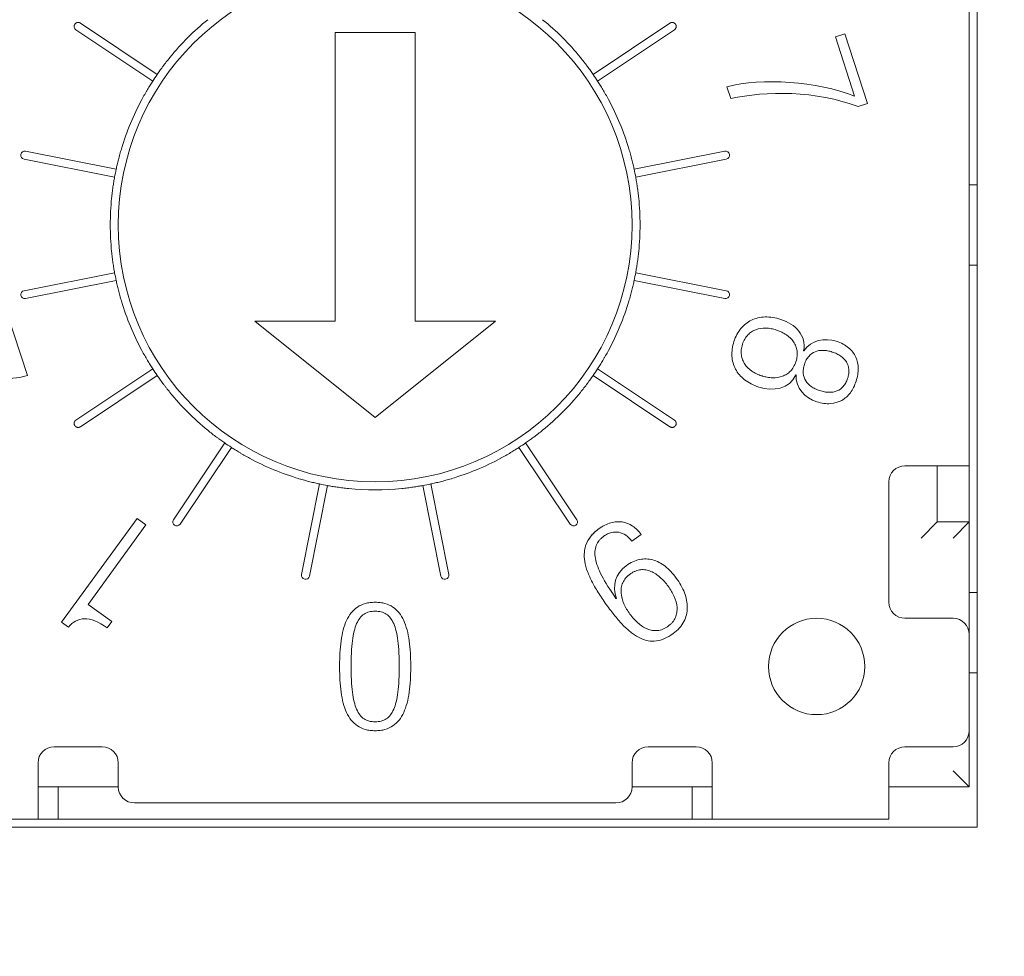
# Model space of a CAD drawing. Header units: millimetres. Extents: x 2293 to 4250, y -591 to 894.
# Tile 81 of 117: x 3928.7 to 3934.83, y 426.54 to 432.37. Entities that reach past the tile are written whole.
import ezdxf

# ---------------------------------------------------------------- set-up
doc = ezdxf.new("R2010")
doc.units = ezdxf.units.MM
doc.header["$PDSIZE"] = -1
doc.layers.add('1', color=7, linetype='Continuous', lineweight=13)
doc.dimstyles.new('ISO-25', dxfattribs={"dimtxt": 2.5, "dimasz": 2.5, "dimexe": 1.25, "dimexo": 0.625, "dimtad": 1, "dimtxsty": 'Standard', "dimcen": 2.5, "dimadec": 0, "dimazin": 0, "dimtfac": 1, "dimtmove": 0, "dimatfit": 3, "dimfxl": 1, "dimarcsym": 0})

# ---------------------------------------------------------------- blocks, each defined once
blk = doc.blocks.new('*D121')
at = {"color": 0, "lineweight": -2}
for p, q in [((4013.7592, 446.2424), (3886.1591, 446.2424)), ((3888.1591, 442.1624), (3888.1591, 432.0164)), ((3888.1591, 415.3224), (3888.1591, 425.4684)), ((3905.9592, 411.2424), (3886.1591, 411.2424))]:
    blk.add_line(p, q, dxfattribs=at)
at = {"color": 0}
for points in [[(3888.8391, 442.1624), (3887.4791, 442.1624), (3888.1591, 446.2424)], [(3887.4791, 415.3224), (3888.8391, 415.3224), (3888.1591, 411.2424)]]:
    blk.add_solid(points, dxfattribs=at)
at = {"layer": 'Defpoints', "color": 0}
for p in [(3888.1591, 446.2424), (4013.7592, 446.2424), (3905.9592, 411.2424)]:
    blk.add_point(p, dxfattribs=at)
at = {"color": 0, "insert": (3888.1591, 428.7424), "char_height": 3.5, "attachment_point": 5}
blk.add_mtext('(35)', dxfattribs=at)
blk = doc.blocks.new('*D123')
at = {"color": 0, "lineweight": -2}
for p, q in [((4013.7592, 446.2424), (4013.7592, 367.1909)), ((3905.9592, 411.2424), (3905.9592, 367.1909)), ((3910.0392, 369.1909), (4009.6792, 369.1909))]:
    blk.add_line(p, q, dxfattribs=at)
at = {"color": 0}
for points in [[(3910.0392, 369.8709), (3910.0392, 368.5109), (3905.9592, 369.1909)], [(4009.6792, 368.5109), (4009.6792, 369.8709), (4013.7592, 369.1909)]]:
    blk.add_solid(points, dxfattribs=at)
at = {"layer": 'Defpoints', "color": 0}
for p in [(4013.7592, 446.2424), (3905.9592, 411.2424), (4013.7592, 369.1909)]:
    blk.add_point(p, dxfattribs=at)
at = {"color": 0, "insert": (3959.8592, 372.7566), "char_height": 3.5, "attachment_point": 5}
blk.add_mtext('(107,8)', dxfattribs=at)

msp = doc.modelspace()

# ---------------------------------------------------------------- linework, layer by layer
at = {"layer": '1', "color": 7, "linetype": 'Continuous', "lineweight": 18}
for p, q in [((3934.6592, 434.8424), (3934.6592, 427.3424)), ((3934.6092, 432.5924), (3934.6092, 429.5924)), ((3929.0731, 432.3493), (3929.5513, 432.0297)), ((3932.267, 432.0297), (3932.7453, 432.3493)), ((3929.5235, 431.9882), (3929.0451, 432.3078)), ((3930.6592, 432.2917), (3930.6592, 430.493)), ((3931.1592, 432.2917), (3930.6592, 432.2917)), ((3931.1592, 430.493), (3931.1592, 432.2917)), ((3932.7731, 432.3078), (3932.2948, 431.9882)), ((3933.8343, 432.2833), (3933.7755, 432.2642)), ((3933.7755, 432.2642), (3933.8956, 431.8947)), ((3933.9757, 431.8482), (3933.8343, 432.2833)), ((3933.1005, 431.9528), (3933.1245, 431.8789)), ((3933.9169, 431.8291), (3933.9757, 431.8482)), ((3928.7318, 431.551), (3929.2959, 431.4388)), ((3932.5224, 431.4388), (3933.0865, 431.551)), ((3929.2862, 431.3897), (3928.722, 431.5019)), ((3933.0963, 431.5019), (3932.5321, 431.3897)), ((3934.6592, 431.3424), (3934.6092, 431.3424)), ((3934.6092, 430.8424), (3934.6592, 430.8424)), ((3928.722, 430.6828), (3929.2862, 430.795)), ((3932.5321, 430.795), (3933.0963, 430.6828)), ((3929.2959, 430.746), (3928.7318, 430.6338)), ((3933.0865, 430.6338), (3932.5224, 430.746)), ((3928.7428, 430.155), (3928.6153, 430.5475)), ((3930.1592, 430.493), (3930.9092, 429.893)), ((3930.6592, 430.493), (3930.1592, 430.493)), ((3930.9092, 429.893), (3931.6592, 430.493)), ((3931.6592, 430.493), (3931.1592, 430.493)), ((3933.5799, 430.3082), (3933.5778, 430.3088)), ((3929.0452, 429.877), (3929.5235, 430.1966)), ((3932.2948, 430.1966), (3932.7731, 429.877)), ((3929.5513, 430.155), (3929.073, 429.8354)), ((3932.7453, 429.8354), (3932.267, 430.155)), ((3933.5289, 430.1582), (3933.5309, 430.1575)), ((3929.6522, 429.2562), (3929.9718, 429.7345)), ((3931.8465, 429.7345), (3932.1661, 429.2562)), ((3930.0134, 429.7067), (3929.6938, 429.2285)), ((3932.1245, 429.2285), (3931.805, 429.7067)), ((3934.3092, 429.5924), (3934.2092, 429.5924)), ((3934.3092, 429.5924), (3934.6092, 429.5924)), ((3934.4092, 429.5924), (3934.4092, 429.2424)), ((3934.6092, 429.2424), (3934.6092, 429.5924)), ((3934.1092, 429.4924), (3934.1092, 428.7424)), ((3930.4506, 428.915), (3930.5628, 429.4791)), ((3930.6118, 429.4694), (3930.4996, 428.9052)), ((3931.3187, 428.9052), (3931.2065, 429.4694)), ((3931.2555, 429.4791), (3931.3678, 428.915)), ((3929.4264, 429.2649), (3928.9562, 428.6176)), ((3929.4817, 429.2247), (3929.4264, 429.2649)), ((3929.1219, 428.7294), (3929.4817, 429.2247)), ((3934.4092, 429.2424), (3934.3092, 429.1424)), ((3934.4092, 429.2424), (3934.6092, 429.2424)), ((3934.6092, 429.2424), (3934.5092, 429.1424)), ((3934.6092, 429.2424), (3934.6092, 428.5424)), ((3932.5086, 429.1231), (3932.5664, 429.1651)), ((3932.4121, 428.7655), (3932.4091, 428.766)), ((3934.6592, 428.8024), (3934.6092, 428.8024)), ((3929.2694, 428.6222), (3929.1219, 428.7294)), ((3934.2092, 428.6424), (3934.5092, 428.6424)), ((3928.9562, 428.6176), (3928.9984, 428.587)), ((3929.2406, 428.5826), (3929.2694, 428.6222)), ((3934.6092, 428.5424), (3934.6092, 427.9424)), ((3934.6092, 428.3024), (3934.6592, 428.3024)), ((3934.6092, 427.9424), (3934.6092, 427.5924)), ((3929.2092, 427.8424), (3928.9092, 427.8424)), ((3932.9092, 427.8424), (3932.6092, 427.8424)), ((3934.5092, 427.8424), (3934.2092, 427.8424)), ((3928.8092, 427.7424), (3928.8092, 427.6924)), ((3929.3092, 427.7424), (3929.3092, 427.5924)), ((3932.5092, 427.5924), (3932.5092, 427.7424)), ((3933.0092, 427.6924), (3933.0092, 427.7424)), ((3934.1092, 427.7424), (3934.1092, 427.6924)), ((3928.8092, 427.3924), (3928.8092, 427.6924)), ((3933.0092, 427.6924), (3933.0092, 427.3924)), ((3934.1092, 427.3924), (3934.1092, 427.6924)), ((3934.6092, 427.5924), (3934.5092, 427.6924)), ((3929.3093, 427.5924), (3928.8092, 427.5924)), ((3928.9342, 427.5924), (3928.9342, 427.3924)), ((3933.0091, 427.5924), (3932.5091, 427.5924)), ((3932.8842, 427.3924), (3932.8842, 427.5924)), ((3934.6092, 427.5924), (3934.1091, 427.5924)), ((3929.4092, 427.4924), (3932.4092, 427.4924)), ((3934.6592, 427.3424), (3927.1592, 427.3424)), ((3928.8092, 427.3924), (3927.7092, 427.3924)), ((3928.8092, 427.3924), (3928.9182, 427.3924)), ((3928.9182, 427.3924), (3930.9092, 427.3924)), ((3928.9342, 427.3924), (3932.8842, 427.3924)), ((3930.9092, 427.3924), (3932.9001, 427.3924)), ((3933.0092, 427.3924), (3932.9001, 427.3924)), ((3934.1092, 427.3924), (3933.0092, 427.3924))]:
    msp.add_line(p, q, dxfattribs=at)
at = {"layer": '1', "color": 92, "linetype": 'Continuous', "lineweight": 13}
for p, q in [((3934.6092, 429.5924), (3934.6092, 432.5924)), ((3929.3093, 427.5924), (3928.8092, 427.5924)), ((3933.0091, 427.5924), (3932.5091, 427.5924)), ((3934.6092, 427.5924), (3934.1091, 427.5924)), ((3928.8092, 427.3924), (3927.7092, 427.3924)), ((3934.1092, 427.3924), (3933.0092, 427.3924))]:
    msp.add_line(p, q, dxfattribs=at)
at = {"layer": '1', "color": 7, "linetype": 'Continuous', "lineweight": 18}
for centre, radius, start, end in [((3930.9092, 431.0924), 1.6, 0, 180), ((3930.9092, 431.0924), 1.65, 129.22007, 140.77993), ((3930.9092, 431.0924), 1.65, 39.22007, 50.77993), ((3930.9092, 431.0924), 1.65, 145.38185, 147.11815), ((3930.9092, 431.0924), 1.65, 32.88185, 34.61815), ((3930.9092, 431.0924), 1.65, 151.72007, 163.27993), ((3930.9092, 431.0924), 1.65, 16.72007, 28.27993), ((3928.7269, 431.5264), 0.025, 78.75009, 258.74991), ((3933.0914, 431.5264), 0.025, 281.25009, 101.24991), ((3930.9092, 431.0924), 1.65, 167.88185, 169.61815), ((3930.9092, 431.0924), 1.65, 10.38185, 12.11815), ((3930.9092, 431.0924), 1.65, 174.22007, 180), ((3930.9092, 431.0924), 1.65, 0, 5.77993), ((3930.9092, 431.0924), 1.65, 180, 185.77993), ((3930.9092, 431.0924), 1.6, 180, 0), ((3930.9092, 431.0924), 1.65, 354.22007, 0), ((3930.9092, 431.0924), 1.65, 190.38185, 192.11815), ((3930.9092, 431.0924), 1.65, 347.88185, 349.61815), ((3928.7269, 430.6583), 0.025, 101.25027, 281.24973), ((3933.0914, 430.6583), 0.025, 258.75027, 78.74973), ((3930.9092, 431.0924), 1.65, 196.72007, 208.27993), ((3930.9092, 431.0924), 1.65, 331.72007, 343.27993), ((3930.9092, 431.0924), 1.65, 212.88185, 214.61815), ((3930.9092, 431.0924), 1.65, 325.38185, 327.11815), ((3930.9092, 431.0924), 1.65, 219.22007, 230.77993), ((3930.9092, 431.0924), 1.65, 309.22007, 320.77993), ((3930.9092, 431.0924), 1.65, 235.38185, 237.11815), ((3930.9092, 431.0924), 1.65, 302.88185, 304.61815), ((3930.9092, 431.0924), 1.65, 241.72007, 253.27993), ((3930.9092, 431.0924), 1.65, 286.72007, 298.27993), ((3934.2092, 429.4924), 0.1, 90, 180), ((3930.9092, 431.0924), 1.65, 257.88185, 259.61815), ((3930.9092, 431.0924), 1.65, 264.22007, 275.77993), ((3930.9092, 431.0924), 1.65, 280.38185, 282.11815), ((3929.673, 429.2424), 0.025, 146.25027, 326.24973), ((3932.1453, 429.2424), 0.025, 213.75027, 33.74973), ((3930.4751, 428.9101), 0.025, 168.75027, 348.74973), ((3931.3432, 428.9101), 0.025, 191.25027, 11.24973), ((3934.2092, 428.7424), 0.1, 180, 270), ((3933.6592, 428.3424), 0.3, 0, 180), ((3934.5092, 428.5424), 0.1, 0, 90), ((3933.6592, 428.3424), 0.3, 180, 0), ((3934.5092, 427.9424), 0.1, 270, 0), ((3928.9092, 427.7424), 0.1, 90, 180), ((3929.2092, 427.7424), 0.1, 0, 90), ((3932.6092, 427.7424), 0.1, 90, 180), ((3932.9092, 427.7424), 0.1, 0, 90), ((3934.2092, 427.7424), 0.1, 90, 180), ((3929.4092, 427.5924), 0.1, 180, 270), ((3932.4092, 427.5924), 0.1, 270, 0)]:
    msp.add_arc(centre, radius, start, end, dxfattribs=at)
for points, weights, knots in [([(3929.0341, 432.3285), (3929.0341, 432.3337), (3929.0357, 432.3384), (3929.0384, 432.3424), (3929.0461, 432.354), (3929.0603, 432.3578), (3929.0731, 432.3493)], [1.08941255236, 1.1446214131, 1.24062079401, 1.37741069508, 1.04105745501, 0.951332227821, 1.10823501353], [0, 0, 0, 0, 0.289109, 0.289109, 0.289109, 1, 1, 1, 1]), ([(3932.7453, 432.3493), (3932.758, 432.3578), (3932.7722, 432.354), (3932.78, 432.3424), (3932.7877, 432.3308), (3932.7858, 432.3163), (3932.7731, 432.3078)], [1.10771892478, 0.951530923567, 1.04142752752, 1.37740873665, 1.04177407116, 0.951716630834, 1.10723641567], [0, 0, 0, 0, 0.500258, 0.500258, 0.500258, 1, 1, 1, 1]), ([(3932.7731, 429.877), (3932.7858, 429.8685), (3932.7877, 429.8539), (3932.78, 429.8423), (3932.7722, 429.8307), (3932.758, 429.8269), (3932.7453, 429.8354)], [1.10723613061, 0.951716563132, 1.04177425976, 1.37740922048, 1.04142771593, 0.951530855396, 1.10771863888], [0, 0, 0, 0, 0.499742, 0.499742, 0.499742, 1, 1, 1, 1]), ([(3929.073, 429.8354), (3929.0603, 429.8269), (3929.0461, 429.8307), (3929.0384, 429.8423), (3929.0356, 429.8464), (3929.0341, 429.8512), (3929.0341, 429.8565)], [1.10771669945, 0.951530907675, 1.04142888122, 1.37741062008, 1.23837126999, 1.14147507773, 1.0867220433], [0, 0, 0, 0, 0.707299, 0.707299, 0.707299, 1, 1, 1, 1])]:
    msp.add_rational_spline(points, weights, degree=3, knots=knots, dxfattribs=at)
for points in [[(3929.0451, 432.3078), (3929.0428, 432.3093), (3929.0388, 432.3133), (3929.035, 432.3205), (3929.0341, 432.3257), (3929.0341, 432.3285)], [(3933.1005, 431.9528), (3933.3152, 432.0093), (3933.6632, 431.9884), (3933.8956, 431.8947)], [(3933.8956, 431.8947), (3933.6632, 431.9884), (3933.3152, 432.0093), (3933.1005, 431.9528)], [(3933.9169, 431.8291), (3933.6584, 431.9287), (3933.34, 431.9294), (3933.1245, 431.8789)], [(3933.1245, 431.8789), (3933.34, 431.9294), (3933.6584, 431.9287), (3933.9169, 431.8291)], [(3933.4368, 430.5039), (3933.5235, 430.4758), (3933.5991, 430.4033), (3933.5778, 430.3088)], [(3933.5778, 430.3088), (3933.5991, 430.4033), (3933.5235, 430.4758), (3933.4368, 430.5039)], [(3933.5799, 430.3082), (3933.6238, 430.3747), (3933.7099, 430.3913), (3933.7815, 430.368)], [(3933.7815, 430.368), (3933.7099, 430.3913), (3933.6238, 430.3747), (3933.5799, 430.3082)], [(3928.7428, 430.155), (3928.6168, 430.1141), (3928.5169, 430.1443), (3928.3977, 430.2189)], [(3928.3977, 430.2189), (3928.5169, 430.1443), (3928.6168, 430.1141), (3928.7428, 430.155)], [(3933.5289, 430.1582), (3933.4904, 430.0687), (3933.3866, 430.0546), (3933.2999, 430.0827)], [(3933.2999, 430.0827), (3933.3866, 430.0546), (3933.4904, 430.0687), (3933.5289, 430.1582)], [(3933.6592, 429.9916), (3933.5886, 430.0145), (3933.5267, 430.0759), (3933.5309, 430.1575)], [(3933.5309, 430.1575), (3933.5267, 430.0759), (3933.5886, 430.0145), (3933.6592, 429.9916)], [(3932.4121, 428.7655), (3932.3855, 428.8463), (3932.4047, 428.9199), (3932.4733, 428.9697)], [(3932.4733, 428.9697), (3932.4047, 428.9199), (3932.3855, 428.8464), (3932.4121, 428.7656)], [(3929.2406, 428.5826), (3929.1303, 428.6614), (3929.0522, 428.6537), (3928.9984, 428.587)], [(3928.9984, 428.587), (3929.0522, 428.6537), (3929.1303, 428.6614), (3929.2406, 428.5826)]]:
    msp.add_open_spline(points, degree=3, dxfattribs=at)
for points, knots in [([(3929.5513, 432.0297), (3929.5565, 432.0373), (3929.562, 432.0452), (3929.571, 432.0577), (3929.5741, 432.062), (3929.5805, 432.0708), (3929.5839, 432.0753), (3929.5941, 432.0889), (3929.6011, 432.0981), (3929.6156, 432.1168), (3929.6232, 432.1262), (3929.6309, 432.1357)], [0, 0, 0, 0, 0.25, 0.25, 0.375, 0.375, 0.5, 0.5, 0.75, 0.75, 1, 1, 1, 1]), ([(3932.1875, 432.1357), (3932.1951, 432.1262), (3932.2026, 432.1169), (3932.2135, 432.1029), (3932.2171, 432.0983), (3932.2242, 432.089), (3932.2276, 432.0844), (3932.2378, 432.0708), (3932.2442, 432.062), (3932.2562, 432.0453), (3932.2618, 432.0373), (3932.267, 432.0297)], [0, 0, 0, 0, 0.25, 0.25, 0.375, 0.375, 0.5, 0.5, 0.75, 0.75, 1, 1, 1, 1]), ([(3929.4561, 431.8741), (3929.4619, 431.8848), (3929.4677, 431.8953), (3929.4764, 431.9107), (3929.4793, 431.9158), (3929.4851, 431.9259), (3929.4881, 431.9309), (3929.4968, 431.9455), (3929.5024, 431.9547), (3929.5133, 431.9722), (3929.5185, 431.9805), (3929.5235, 431.9882)], [0, 0, 0, 0, 0.25, 0.25, 0.375, 0.375, 0.5, 0.5, 0.75, 0.75, 1, 1, 1, 1]), ([(3932.2948, 431.9882), (3932.2998, 431.9805), (3932.305, 431.9723), (3932.3131, 431.9592), (3932.3159, 431.9547), (3932.3215, 431.9454), (3932.3244, 431.9406), (3932.3331, 431.926), (3932.3389, 431.916), (3932.3506, 431.8954), (3932.3565, 431.8848), (3932.3622, 431.8741)], [0, 0, 0, 0, 0.25, 0.25, 0.375, 0.375, 0.5, 0.5, 0.75, 0.75, 1, 1, 1, 1]), ([(3929.2959, 431.4388), (3929.2978, 431.4477), (3929.3, 431.4572), (3929.3035, 431.4722), (3929.3047, 431.4773), (3929.3072, 431.4879), (3929.3086, 431.4933), (3929.3128, 431.5098), (3929.3158, 431.521), (3929.3221, 431.5438), (3929.3254, 431.5554), (3929.3289, 431.5671)], [0, 0, 0, 0, 0.25, 0.25, 0.375, 0.375, 0.5, 0.5, 0.75, 0.75, 1, 1, 1, 1]), ([(3932.4894, 431.5671), (3932.4929, 431.5554), (3932.4962, 431.5439), (3932.5009, 431.5268), (3932.5025, 431.5212), (3932.5055, 431.5099), (3932.5069, 431.5043), (3932.5111, 431.4878), (3932.5137, 431.4773), (3932.5183, 431.4573), (3932.5205, 431.4477), (3932.5224, 431.4388)], [0, 0, 0, 0, 0.25, 0.25, 0.375, 0.375, 0.5, 0.5, 0.75, 0.75, 1, 1, 1, 1]), ([(3929.2675, 431.2585), (3929.2688, 431.2707), (3929.2701, 431.2826), (3929.2723, 431.3001), (3929.273, 431.306), (3929.2746, 431.3175), (3929.2754, 431.3232), (3929.2778, 431.3401), (3929.2795, 431.3507), (3929.2828, 431.3711), (3929.2845, 431.3807), (3929.2862, 431.3897)], [0, 0, 0, 0, 0.25, 0.25, 0.375, 0.375, 0.5, 0.5, 0.75, 0.75, 1, 1, 1, 1]), ([(3932.5321, 431.3897), (3932.5338, 431.3807), (3932.5355, 431.3712), (3932.538, 431.3559), (3932.5388, 431.3507), (3932.5405, 431.34), (3932.5413, 431.3345), (3932.5437, 431.3176), (3932.5453, 431.3061), (3932.5482, 431.2827), (3932.5495, 431.2707), (3932.5508, 431.2585)], [0, 0, 0, 0, 0.25, 0.25, 0.375, 0.375, 0.5, 0.5, 0.75, 0.75, 1, 1, 1, 1]), ([(3929.2862, 430.795), (3929.2845, 430.804), (3929.2828, 430.8136), (3929.2803, 430.8288), (3929.2795, 430.834), (3929.2778, 430.8447), (3929.277, 430.8503), (3929.2746, 430.8671), (3929.273, 430.8786), (3929.2701, 430.9021), (3929.2688, 430.9141), (3929.2675, 430.9262)], [0, 0, 0, 0, 0.25, 0.25, 0.375, 0.375, 0.5, 0.5, 0.75, 0.75, 1, 1, 1, 1]), ([(3932.5508, 430.9262), (3932.5495, 430.9141), (3932.5482, 430.9022), (3932.546, 430.8846), (3932.5453, 430.8788), (3932.5437, 430.8673), (3932.5429, 430.8615), (3932.5405, 430.8447), (3932.5388, 430.834), (3932.5355, 430.8137), (3932.5338, 430.804), (3932.5321, 430.795)], [0, 0, 0, 0, 0.25, 0.25, 0.375, 0.375, 0.5, 0.5, 0.75, 0.75, 1, 1, 1, 1]), ([(3929.3289, 430.6177), (3929.3254, 430.6293), (3929.3221, 430.6408), (3929.3174, 430.6579), (3929.3158, 430.6636), (3929.3129, 430.6748), (3929.3114, 430.6804), (3929.3072, 430.6969), (3929.3047, 430.7074), (3929.3, 430.7275), (3929.2978, 430.7371), (3929.2959, 430.746)], [0, 0, 0, 0, 0.25, 0.25, 0.375, 0.375, 0.5, 0.5, 0.75, 0.75, 1, 1, 1, 1]), ([(3932.5224, 430.746), (3932.5205, 430.7371), (3932.5184, 430.7276), (3932.5149, 430.7126), (3932.5136, 430.7074), (3932.5111, 430.6969), (3932.5097, 430.6914), (3932.5055, 430.6749), (3932.5026, 430.6637), (3932.4963, 430.641), (3932.4929, 430.6293), (3932.4894, 430.6177)], [0, 0, 0, 0, 0.25, 0.25, 0.375, 0.375, 0.5, 0.5, 0.75, 0.75, 1, 1, 1, 1]), ([(3933.2999, 430.0827), (3933.2648, 430.0941), (3933.2051, 430.1252), (3933.1483, 430.1918), (3933.1294, 430.26), (3933.1318, 430.3192), (3933.1428, 430.3665), (3933.1616, 430.4111), (3933.1945, 430.4603), (3933.2499, 430.5044), (3933.335, 430.5252), (3933.4017, 430.5154), (3933.4368, 430.5039)], [0, 0, 0, 0, 0.125502, 0.251004, 0.376506, 0.439257, 0.502008, 0.564257, 0.626506, 0.751004, 0.875502, 1, 1, 1, 1]), ([(3933.4368, 430.5039), (3933.4017, 430.5154), (3933.335, 430.5252), (3933.2499, 430.5044), (3933.1945, 430.4603), (3933.1616, 430.4111), (3933.1428, 430.3665), (3933.1318, 430.3192), (3933.1294, 430.26), (3933.1483, 430.1918), (3933.2051, 430.1252), (3933.2648, 430.0941), (3933.2999, 430.0827)], [0, 0, 0, 0, 0.124498, 0.248996, 0.373494, 0.435743, 0.497992, 0.560743, 0.623494, 0.748996, 0.874498, 1, 1, 1, 1]), ([(3933.4092, 430.4377), (3933.3981, 430.4413), (3933.3754, 430.4471), (3933.3313, 430.4516), (3933.2896, 430.4454), (3933.2535, 430.4276), (3933.2299, 430.4081), (3933.2106, 430.3826), (3933.1959, 430.3494), (3933.1882, 430.3138), (3933.1889, 430.2818), (3933.1965, 430.2522), (3933.2153, 430.2166), (3933.2454, 430.1871), (3933.2837, 430.1648), (3933.3069, 430.1556), (3933.3195, 430.1516), (3933.321, 430.1511)], [0, 0, 0, 0, 0.061977, 0.123954, 0.247908, 0.309885, 0.371862, 0.433838, 0.495815, 0.557792, 0.619769, 0.681746, 0.743723, 0.867677, 0.929654, 0.991631, 1, 1, 1, 1]), ([(3933.321, 430.1511), (3933.3195, 430.1516), (3933.3069, 430.1556), (3933.2837, 430.1648), (3933.2454, 430.1871), (3933.2153, 430.2166), (3933.1965, 430.2522), (3933.1889, 430.2818), (3933.1882, 430.3138), (3933.1959, 430.3494), (3933.2106, 430.3826), (3933.2299, 430.4081), (3933.2535, 430.4276), (3933.2896, 430.4454), (3933.3313, 430.4516), (3933.3754, 430.4471), (3933.3981, 430.4413), (3933.4092, 430.4377)], [0, 0, 0, 0, 0.008369, 0.070346, 0.132323, 0.256277, 0.318254, 0.380231, 0.442208, 0.504185, 0.566162, 0.628138, 0.690115, 0.752092, 0.876046, 0.938023, 1, 1, 1, 1]), ([(3933.321, 430.1511), (3933.3308, 430.1481), (3933.3522, 430.1429), (3933.3954, 430.1384), (3933.4373, 430.1444), (3933.4735, 430.1622), (3933.4972, 430.1816), (3933.5165, 430.2071), (3933.5313, 430.2404), (3933.5389, 430.276), (3933.5383, 430.3079), (3933.5306, 430.3376), (3933.5117, 430.3733), (3933.4813, 430.4028), (3933.4425, 430.4253), (3933.4204, 430.4341), (3933.4092, 430.4377)], [0, 0, 0, 0, 0.054654, 0.117677, 0.243723, 0.306746, 0.369769, 0.432792, 0.495815, 0.558838, 0.621861, 0.684885, 0.747908, 0.873954, 0.936977, 1, 1, 1, 1]), ([(3933.4092, 430.4377), (3933.4204, 430.4341), (3933.4425, 430.4253), (3933.4813, 430.4028), (3933.5117, 430.3733), (3933.5306, 430.3376), (3933.5383, 430.3079), (3933.5389, 430.276), (3933.5313, 430.2404), (3933.5165, 430.2071), (3933.4972, 430.1816), (3933.4735, 430.1622), (3933.4373, 430.1444), (3933.3954, 430.1384), (3933.3522, 430.1429), (3933.3308, 430.1481), (3933.321, 430.1511)], [0, 0, 0, 0, 0.063023, 0.126046, 0.252092, 0.315115, 0.378139, 0.441162, 0.504185, 0.567208, 0.630231, 0.693254, 0.756277, 0.882323, 0.945346, 1, 1, 1, 1]), ([(3933.7815, 430.368), (3933.8122, 430.358), (3933.8628, 430.3306), (3933.9076, 430.2717), (3933.9202, 430.2119), (3933.9162, 430.1601), (3933.9061, 430.1191), (3933.8902, 430.0799), (3933.863, 430.0357), (3933.8177, 429.9949), (3933.7469, 429.974), (3933.6899, 429.9816), (3933.6592, 429.9916)], [0, 0, 0, 0, 0.124711, 0.249423, 0.374134, 0.43649, 0.498845, 0.56149, 0.624134, 0.749423, 0.874711, 1, 1, 1, 1]), ([(3933.6592, 429.9916), (3933.6899, 429.9816), (3933.7469, 429.974), (3933.8177, 429.9949), (3933.863, 430.0357), (3933.8902, 430.0799), (3933.9061, 430.1191), (3933.9162, 430.1601), (3933.9202, 430.2119), (3933.9076, 430.2717), (3933.8628, 430.3306), (3933.8122, 430.358), (3933.7815, 430.368)], [0, 0, 0, 0, 0.125289, 0.250577, 0.375866, 0.43851, 0.501155, 0.56351, 0.625866, 0.750577, 0.875289, 1, 1, 1, 1]), ([(3929.5235, 430.1966), (3929.5185, 430.2042), (3929.5133, 430.2124), (3929.5052, 430.2255), (3929.5024, 430.23), (3929.4968, 430.2393), (3929.4939, 430.2441), (3929.4852, 430.2587), (3929.4794, 430.2688), (3929.4677, 430.2893), (3929.4619, 430.2999), (3929.4561, 430.3106)], [0, 0, 0, 0, 0.25, 0.25, 0.375, 0.375, 0.5, 0.5, 0.75, 0.75, 1, 1, 1, 1]), ([(3932.3622, 430.3106), (3932.3565, 430.2999), (3932.3507, 430.2894), (3932.3419, 430.274), (3932.339, 430.2689), (3932.3332, 430.2589), (3932.3302, 430.2539), (3932.3215, 430.2393), (3932.3159, 430.23), (3932.305, 430.2125), (3932.2998, 430.2042), (3932.2948, 430.1966)], [0, 0, 0, 0, 0.25, 0.25, 0.375, 0.375, 0.5, 0.5, 0.75, 0.75, 1, 1, 1, 1]), ([(3933.7563, 430.301), (3933.7466, 430.3041), (3933.7266, 430.3092), (3933.6896, 430.313), (3933.6478, 430.3059), (3933.6145, 430.2819), (3933.5943, 430.2527), (3933.5823, 430.2243), (3933.5754, 430.1943), (3933.5745, 430.1587), (3933.5874, 430.1199), (3933.6171, 430.0899), (3933.6493, 430.0714), (3933.6685, 430.0638), (3933.6782, 430.0606)], [0, 0, 0, 0, 0.062305, 0.124611, 0.249221, 0.373832, 0.436137, 0.498442, 0.561137, 0.623832, 0.749221, 0.874611, 0.937305, 1, 1, 1, 1]), ([(3933.6782, 430.0606), (3933.6685, 430.0638), (3933.6493, 430.0714), (3933.6171, 430.0899), (3933.5874, 430.1199), (3933.5745, 430.1587), (3933.5754, 430.1943), (3933.5823, 430.2243), (3933.5943, 430.2527), (3933.6145, 430.2819), (3933.6478, 430.3059), (3933.6896, 430.313), (3933.7266, 430.3092), (3933.7466, 430.3041), (3933.7563, 430.301)], [0, 0, 0, 0, 0.062695, 0.125389, 0.250779, 0.376168, 0.438863, 0.501558, 0.563863, 0.626168, 0.750779, 0.875389, 0.937695, 1, 1, 1, 1]), ([(3933.6782, 430.0606), (3933.688, 430.0574), (3933.708, 430.0523), (3933.7451, 430.0483), (3933.7871, 430.0551), (3933.8207, 430.0787), (3933.841, 430.108), (3933.8531, 430.1363), (3933.86, 430.1663), (3933.8607, 430.2019), (3933.8475, 430.241), (3933.8176, 430.2714), (3933.7853, 430.2902), (3933.7661, 430.2978), (3933.7563, 430.301)], [0, 0, 0, 0, 0.062695, 0.125389, 0.250779, 0.376168, 0.438863, 0.501558, 0.563863, 0.626168, 0.750779, 0.875389, 0.937695, 1, 1, 1, 1]), ([(3933.7563, 430.301), (3933.7661, 430.2978), (3933.7853, 430.2902), (3933.8176, 430.2714), (3933.8475, 430.241), (3933.8607, 430.2019), (3933.86, 430.1663), (3933.8531, 430.1363), (3933.841, 430.108), (3933.8207, 430.0787), (3933.7871, 430.0551), (3933.7451, 430.0483), (3933.708, 430.0523), (3933.688, 430.0574), (3933.6782, 430.0606)], [0, 0, 0, 0, 0.062305, 0.124611, 0.249221, 0.373832, 0.436137, 0.498442, 0.561137, 0.623832, 0.749221, 0.874611, 0.937305, 1, 1, 1, 1]), ([(3929.6309, 430.0491), (3929.6232, 430.0585), (3929.6157, 430.0679), (3929.6048, 430.0818), (3929.6012, 430.0865), (3929.5942, 430.0957), (3929.5907, 430.1003), (3929.5805, 430.114), (3929.5741, 430.1227), (3929.5621, 430.1394), (3929.5565, 430.1475), (3929.5513, 430.155)], [0, 0, 0, 0, 0.25, 0.25, 0.375, 0.375, 0.5, 0.5, 0.75, 0.75, 1, 1, 1, 1]), ([(3932.267, 430.155), (3932.2618, 430.1475), (3932.2563, 430.1395), (3932.2473, 430.127), (3932.2442, 430.1227), (3932.2378, 430.114), (3932.2344, 430.1094), (3932.2243, 430.0958), (3932.2172, 430.0866), (3932.2027, 430.068), (3932.1951, 430.0585), (3932.1875, 430.0491)], [0, 0, 0, 0, 0.25, 0.25, 0.375, 0.375, 0.5, 0.5, 0.75, 0.75, 1, 1, 1, 1]), ([(3929.9718, 429.7345), (3929.9643, 429.7397), (3929.9563, 429.7453), (3929.9438, 429.7542), (3929.9395, 429.7573), (3929.9307, 429.7638), (3929.9262, 429.7671), (3929.9126, 429.7773), (3929.9034, 429.7843), (3929.8848, 429.7988), (3929.8753, 429.8064), (3929.8659, 429.8141)], [0, 0, 0, 0, 0.25, 0.25, 0.375, 0.375, 0.5, 0.5, 0.75, 0.75, 1, 1, 1, 1]), ([(3931.9525, 429.8141), (3931.943, 429.8064), (3931.9337, 429.7989), (3931.9197, 429.788), (3931.9151, 429.7844), (3931.9058, 429.7774), (3931.9012, 429.7739), (3931.8876, 429.7637), (3931.8788, 429.7573), (3931.8621, 429.7453), (3931.854, 429.7397), (3931.8465, 429.7345)], [0, 0, 0, 0, 0.25, 0.25, 0.375, 0.375, 0.5, 0.5, 0.75, 0.75, 1, 1, 1, 1]), ([(3930.1274, 429.6393), (3930.1167, 429.6451), (3930.1062, 429.6509), (3930.0908, 429.6596), (3930.0857, 429.6625), (3930.0757, 429.6684), (3930.0707, 429.6713), (3930.056, 429.68), (3930.0468, 429.6856), (3930.0293, 429.6965), (3930.021, 429.7018), (3930.0134, 429.7067)], [0, 0, 0, 0, 0.25, 0.25, 0.375, 0.375, 0.5, 0.5, 0.75, 0.75, 1, 1, 1, 1]), ([(3931.805, 429.7067), (3931.7973, 429.7018), (3931.7891, 429.6965), (3931.776, 429.6884), (3931.7715, 429.6856), (3931.7622, 429.68), (3931.7574, 429.6771), (3931.7428, 429.6684), (3931.7328, 429.6626), (3931.7122, 429.6509), (3931.7016, 429.6451), (3931.6909, 429.6393)], [0, 0, 0, 0, 0.25, 0.25, 0.375, 0.375, 0.5, 0.5, 0.75, 0.75, 1, 1, 1, 1]), ([(3930.5628, 429.4791), (3930.5538, 429.4811), (3930.5444, 429.4832), (3930.5293, 429.4867), (3930.5242, 429.4879), (3930.5137, 429.4905), (3930.5082, 429.4918), (3930.4917, 429.496), (3930.4805, 429.499), (3930.4578, 429.5053), (3930.4461, 429.5086), (3930.4345, 429.5121)], [0, 0, 0, 0, 0.25, 0.25, 0.375, 0.375, 0.5, 0.5, 0.75, 0.75, 1, 1, 1, 1]), ([(3931.3839, 429.5121), (3931.3722, 429.5086), (3931.3607, 429.5053), (3931.3436, 429.5006), (3931.338, 429.4991), (3931.3267, 429.4961), (3931.3211, 429.4946), (3931.3046, 429.4904), (3931.2941, 429.4879), (3931.2741, 429.4832), (3931.2645, 429.4811), (3931.2555, 429.4791)], [0, 0, 0, 0, 0.25, 0.25, 0.375, 0.375, 0.5, 0.5, 0.75, 0.75, 1, 1, 1, 1]), ([(3930.743, 429.4508), (3930.7309, 429.452), (3930.719, 429.4533), (3930.7014, 429.4555), (3930.6956, 429.4562), (3930.6841, 429.4578), (3930.6783, 429.4586), (3930.6615, 429.461), (3930.6508, 429.4627), (3930.6305, 429.466), (3930.6208, 429.4677), (3930.6118, 429.4694)], [0, 0, 0, 0, 0.25, 0.25, 0.375, 0.375, 0.5, 0.5, 0.75, 0.75, 1, 1, 1, 1]), ([(3931.2065, 429.4694), (3931.1975, 429.4677), (3931.1879, 429.4661), (3931.1727, 429.4636), (3931.1675, 429.4627), (3931.1568, 429.4611), (3931.1512, 429.4602), (3931.1344, 429.4578), (3931.1229, 429.4562), (3931.0995, 429.4533), (3931.0874, 429.452), (3931.0753, 429.4508)], [0, 0, 0, 0, 0.25, 0.25, 0.375, 0.375, 0.5, 0.5, 0.75, 0.75, 1, 1, 1, 1]), ([(3932.7648, 428.5469), (3932.7287, 428.5208), (3932.6599, 428.491), (3932.5776, 428.5056), (3932.5116, 428.546), (3932.4614, 428.5899), (3932.4184, 428.6375), (3932.3833, 428.6815), (3932.3555, 428.7186), (3932.3282, 428.7572), (3932.2951, 428.8072), (3932.26, 428.8671), (3932.2297, 428.9342), (3932.2125, 428.9968), (3932.2096, 429.0548), (3932.2222, 429.1081), (3932.2469, 429.1487), (3932.2755, 429.1788), (3932.2991, 429.198), (3932.3216, 429.2131), (3932.3466, 429.2269), (3932.3776, 429.2389), (3932.4138, 429.2451), (3932.4603, 429.243), (3932.5142, 429.2216), (3932.5505, 429.1866), (3932.5664, 429.1651)], [0, 0, 0, 0, 0.091486, 0.182971, 0.228714, 0.274457, 0.320199, 0.343071, 0.365942, 0.38984, 0.413737, 0.461533, 0.509328, 0.557123, 0.604919, 0.652714, 0.700509, 0.724407, 0.748305, 0.764036, 0.779767, 0.811229, 0.84269, 0.874152, 0.937076, 1, 1, 1, 1]), ([(3932.5664, 429.1651), (3932.5505, 429.1866), (3932.5142, 429.2216), (3932.4603, 429.243), (3932.4138, 429.2451), (3932.3776, 429.2389), (3932.3466, 429.2269), (3932.3216, 429.2131), (3932.3062, 429.2027), (3932.2976, 429.1963), (3932.2951, 429.1944)], [0, 0, 0, 0, 0.243674, 0.487347, 0.609184, 0.731021, 0.852858, 0.913776, 0.974695, 1, 1, 1, 1]), ([(3932.2951, 429.1944), (3932.2876, 429.1886), (3932.2803, 429.1824), (3932.2665, 429.1693), (3932.26, 429.1624), (3932.2481, 429.1479), (3932.2426, 429.1402), (3932.2327, 429.1241), (3932.2284, 429.1155), (3932.2247, 429.1066)], [0, 0, 0, 0, 0.25, 0.25, 0.5, 0.5, 0.75, 0.75, 1, 1, 1, 1]), ([(3932.5086, 429.1231), (3932.4967, 429.138), (3932.4709, 429.1626), (3932.4274, 429.1813), (3932.3885, 429.1803), (3932.3569, 429.1687), (3932.3349, 429.1554), (3932.3168, 429.1406), (3932.2996, 429.1223), (3932.2841, 429.0963), (3932.2762, 429.0595), (3932.28, 429.002), (3932.313, 428.9129), (3932.3714, 428.8193), (3932.4091, 428.766)], [0, 0, 0, 0, 0.104342, 0.208683, 0.313025, 0.365196, 0.417367, 0.453782, 0.490196, 0.563025, 0.635854, 0.708683, 0.854342, 1, 1, 1, 1]), ([(3932.4091, 428.766), (3932.3714, 428.8193), (3932.313, 428.9129), (3932.28, 429.002), (3932.2762, 429.0595), (3932.2841, 429.0963), (3932.2996, 429.1223), (3932.3168, 429.1406), (3932.3349, 429.1554), (3932.3569, 429.1687), (3932.3885, 429.1803), (3932.4274, 429.1813), (3932.4709, 429.1626), (3932.4967, 429.138), (3932.5086, 429.1231)], [0, 0, 0, 0, 0.145658, 0.291317, 0.364146, 0.436975, 0.509804, 0.546218, 0.582633, 0.634804, 0.686975, 0.791317, 0.895658, 1, 1, 1, 1]), ([(3932.2247, 429.1066), (3932.2179, 429.0898), (3932.2096, 429.0545), (3932.2125, 428.9968), (3932.2297, 428.9342), (3932.26, 428.8671), (3932.2951, 428.8072), (3932.3282, 428.7572), (3932.3555, 428.7186), (3932.3833, 428.6815), (3932.4184, 428.6375), (3932.4614, 428.5899), (3932.5116, 428.546), (3932.5776, 428.5056), (3932.6599, 428.491), (3932.7287, 428.5208), (3932.7648, 428.5469)], [0, 0, 0, 0, 0.07223, 0.145535, 0.218839, 0.292143, 0.365447, 0.402099, 0.438751, 0.473829, 0.508907, 0.579063, 0.649219, 0.719376, 0.859688, 1, 1, 1, 1]), ([(3932.4733, 428.9697), (3932.501, 428.9899), (3932.557, 429.0153), (3932.6393, 429.0123), (3932.704, 428.9787), (3932.7516, 428.9353), (3932.7857, 428.894), (3932.8152, 428.8479), (3932.8442, 428.786), (3932.86, 428.7079), (3932.8396, 428.62), (3932.7955, 428.5693), (3932.7648, 428.5469)], [0, 0, 0, 0, 0.124097, 0.248195, 0.372292, 0.434341, 0.49639, 0.559341, 0.622292, 0.748195, 0.874097, 1, 1, 1, 1]), ([(3932.7648, 428.5469), (3932.7955, 428.5693), (3932.8396, 428.62), (3932.86, 428.7079), (3932.8442, 428.786), (3932.8152, 428.8479), (3932.7857, 428.894), (3932.7516, 428.9353), (3932.704, 428.9787), (3932.6393, 429.0123), (3932.557, 429.0153), (3932.501, 428.9899), (3932.4733, 428.9697)], [0, 0, 0, 0, 0.125903, 0.251805, 0.377708, 0.440659, 0.50361, 0.565659, 0.627708, 0.751805, 0.875903, 1, 1, 1, 1]), ([(3932.7345, 428.8419), (3932.7196, 428.8623), (3932.6861, 428.9004), (3932.6372, 428.9329), (3932.5954, 428.9452), (3932.5631, 428.9464), (3932.5356, 428.9397), (3932.5136, 428.9293), (3932.4968, 428.9185), (3932.4813, 428.9059), (3932.4647, 428.8882), (3932.4499, 428.8642), (3932.4411, 428.8331), (3932.4398, 428.7895), (3932.4555, 428.7329), (3932.4813, 428.6892), (3932.4962, 428.6687)], [0, 0, 0, 0, 0.125304, 0.250608, 0.31326, 0.375912, 0.438564, 0.469891, 0.501217, 0.532391, 0.563564, 0.625912, 0.68826, 0.750608, 0.875304, 1, 1, 1, 1]), ([(3932.4962, 428.6687), (3932.4813, 428.6892), (3932.4555, 428.7329), (3932.4398, 428.7895), (3932.4411, 428.8331), (3932.4499, 428.8642), (3932.4647, 428.8882), (3932.4813, 428.9059), (3932.4968, 428.9185), (3932.5136, 428.9293), (3932.5356, 428.9397), (3932.5631, 428.9464), (3932.5954, 428.9452), (3932.6372, 428.9329), (3932.6861, 428.9004), (3932.7196, 428.8623), (3932.7345, 428.8419)], [0, 0, 0, 0, 0.124696, 0.249392, 0.31174, 0.374088, 0.436436, 0.467609, 0.498783, 0.530109, 0.561436, 0.624088, 0.68674, 0.749392, 0.874696, 1, 1, 1, 1]), ([(3932.4962, 428.6687), (3932.511, 428.6483), (3932.5446, 428.6103), (3932.5934, 428.5781), (3932.6352, 428.5659), (3932.6675, 428.5647), (3932.6949, 428.5714), (3932.7168, 428.5818), (3932.7336, 428.5926), (3932.749, 428.6052), (3932.7658, 428.6229), (3932.7806, 428.647), (3932.7895, 428.678), (3932.7908, 428.7215), (3932.7751, 428.7778), (3932.7493, 428.8215), (3932.7345, 428.8419)], [0, 0, 0, 0, 0.124696, 0.249392, 0.31174, 0.374088, 0.436436, 0.467609, 0.498783, 0.530109, 0.561436, 0.624088, 0.68674, 0.749392, 0.874696, 1, 1, 1, 1]), ([(3932.7345, 428.8419), (3932.7493, 428.8215), (3932.7751, 428.7778), (3932.7908, 428.7215), (3932.7895, 428.678), (3932.7806, 428.647), (3932.7658, 428.6229), (3932.749, 428.6052), (3932.7336, 428.5926), (3932.7168, 428.5818), (3932.6949, 428.5714), (3932.6675, 428.5647), (3932.6352, 428.5659), (3932.5934, 428.5781), (3932.5446, 428.6103), (3932.511, 428.6483), (3932.4962, 428.6687)], [0, 0, 0, 0, 0.125304, 0.250608, 0.31326, 0.375912, 0.438564, 0.469891, 0.501217, 0.532391, 0.563564, 0.625912, 0.68826, 0.750608, 0.875304, 1, 1, 1, 1]), ([(3930.6877, 428.3424), (3930.6877, 428.3567), (3930.688, 428.3853), (3930.6902, 428.4398), (3930.6961, 428.5037), (3930.7093, 428.572), (3930.7299, 428.6308), (3930.7588, 428.6787), (3930.7972, 428.7146), (3930.8382, 428.7333), (3930.8765, 428.7411), (3930.9092, 428.743), (3930.9418, 428.7411), (3930.9801, 428.7333), (3931.0211, 428.7146), (3931.0595, 428.6787), (3931.0884, 428.6308), (3931.109, 428.572), (3931.1222, 428.5037), (3931.1281, 428.4398), (3931.1303, 428.3853), (3931.1306, 428.3567), (3931.1306, 428.3424)], [0, 0, 0, 0, 0.03125, 0.0625, 0.125, 0.1875, 0.25, 0.3125, 0.375, 0.4375, 0.46875, 0.5, 0.53125, 0.5625, 0.625, 0.6875, 0.75, 0.8125, 0.875, 0.9375, 0.96875, 1, 1, 1, 1]), ([(3931.1306, 428.3424), (3931.1306, 428.3567), (3931.1303, 428.3853), (3931.1281, 428.4398), (3931.1222, 428.5037), (3931.109, 428.572), (3931.0884, 428.6308), (3931.0595, 428.6787), (3931.0211, 428.7146), (3930.9801, 428.7333), (3930.9418, 428.7411), (3930.9092, 428.743), (3930.8765, 428.7411), (3930.8382, 428.7333), (3930.7972, 428.7146), (3930.7588, 428.6787), (3930.7299, 428.6308), (3930.7093, 428.572), (3930.6961, 428.5037), (3930.6902, 428.4398), (3930.688, 428.3853), (3930.6877, 428.3567), (3930.6877, 428.3424)], [0, 0, 0, 0, 0.03125, 0.0625, 0.125, 0.1875, 0.25, 0.3125, 0.375, 0.4375, 0.46875, 0.5, 0.53125, 0.5625, 0.625, 0.6875, 0.75, 0.8125, 0.875, 0.9375, 0.96875, 1, 1, 1, 1]), ([(3931.0591, 428.3424), (3931.0591, 428.3578), (3931.0588, 428.3886), (3931.0568, 428.444), (3931.0516, 428.5048), (3931.0409, 428.5643), (3931.0255, 428.6111), (3931.005, 428.6461), (3930.9791, 428.6701), (3930.9528, 428.6816), (3930.929, 428.686), (3930.9092, 428.6871), (3930.8893, 428.686), (3930.8655, 428.6816), (3930.8392, 428.6701), (3930.8133, 428.6461), (3930.7928, 428.6111), (3930.7774, 428.5643), (3930.7667, 428.5048), (3930.7616, 428.444), (3930.7596, 428.3886), (3930.7592, 428.3578), (3930.7592, 428.3424)], [0, 0, 0, 0, 0.03125, 0.0625, 0.125, 0.1875, 0.25, 0.3125, 0.375, 0.4375, 0.46875, 0.5, 0.53125, 0.5625, 0.625, 0.6875, 0.75, 0.8125, 0.875, 0.9375, 0.96875, 1, 1, 1, 1]), ([(3930.7592, 428.3424), (3930.7592, 428.3578), (3930.7596, 428.3886), (3930.7616, 428.444), (3930.7667, 428.5048), (3930.7774, 428.5643), (3930.7928, 428.6111), (3930.8133, 428.6461), (3930.8392, 428.6701), (3930.8655, 428.6816), (3930.8893, 428.686), (3930.9092, 428.6871), (3930.929, 428.686), (3930.9528, 428.6816), (3930.9791, 428.6701), (3931.005, 428.6461), (3931.0255, 428.6111), (3931.0409, 428.5643), (3931.0516, 428.5048), (3931.0568, 428.444), (3931.0588, 428.3886), (3931.0591, 428.3578), (3931.0591, 428.3424)], [0, 0, 0, 0, 0.03125, 0.0625, 0.125, 0.1875, 0.25, 0.3125, 0.375, 0.4375, 0.46875, 0.5, 0.53125, 0.5625, 0.625, 0.6875, 0.75, 0.8125, 0.875, 0.9375, 0.96875, 1, 1, 1, 1]), ([(3931.1306, 428.3424), (3931.1306, 428.3281), (3931.1303, 428.2995), (3931.1281, 428.2449), (3931.1222, 428.181), (3931.109, 428.1127), (3931.0884, 428.0539), (3931.0595, 428.006), (3931.0211, 427.9702), (3930.9801, 427.9514), (3930.9418, 427.9437), (3930.9092, 427.9417), (3930.8765, 427.9437), (3930.8382, 427.9514), (3930.7972, 427.9702), (3930.7588, 428.006), (3930.7299, 428.0539), (3930.7093, 428.1127), (3930.6961, 428.181), (3930.6902, 428.2449), (3930.688, 428.2995), (3930.6877, 428.3281), (3930.6877, 428.3424)], [0, 0, 0, 0, 0.03125, 0.0625, 0.125, 0.1875, 0.25, 0.3125, 0.375, 0.4375, 0.46875, 0.5, 0.53125, 0.5625, 0.625, 0.6875, 0.75, 0.8125, 0.875, 0.9375, 0.96875, 1, 1, 1, 1]), ([(3930.6877, 428.3424), (3930.6877, 428.3281), (3930.688, 428.2995), (3930.6902, 428.2449), (3930.6961, 428.181), (3930.7093, 428.1127), (3930.7299, 428.0539), (3930.7588, 428.006), (3930.7972, 427.9702), (3930.8382, 427.9514), (3930.8765, 427.9437), (3930.9092, 427.9417), (3930.9418, 427.9437), (3930.9801, 427.9514), (3931.0211, 427.9702), (3931.0595, 428.006), (3931.0884, 428.0539), (3931.109, 428.1127), (3931.1222, 428.181), (3931.1281, 428.2449), (3931.1303, 428.2995), (3931.1306, 428.3281), (3931.1306, 428.3424)], [0, 0, 0, 0, 0.03125, 0.0625, 0.125, 0.1875, 0.25, 0.3125, 0.375, 0.4375, 0.46875, 0.5, 0.53125, 0.5625, 0.625, 0.6875, 0.75, 0.8125, 0.875, 0.9375, 0.96875, 1, 1, 1, 1]), ([(3930.7592, 428.3424), (3930.7592, 428.327), (3930.7596, 428.2962), (3930.7616, 428.2408), (3930.7667, 428.1799), (3930.7774, 428.1205), (3930.7928, 428.0736), (3930.8133, 428.0386), (3930.8392, 428.0146), (3930.8655, 428.0032), (3930.8893, 427.9987), (3930.9092, 427.9976), (3930.929, 427.9987), (3930.9528, 428.0032), (3930.9791, 428.0146), (3931.005, 428.0386), (3931.0255, 428.0736), (3931.0409, 428.1205), (3931.0516, 428.1799), (3931.0568, 428.2408), (3931.0588, 428.2962), (3931.0591, 428.327), (3931.0591, 428.3424)], [0, 0, 0, 0, 0.03125, 0.0625, 0.125, 0.1875, 0.25, 0.3125, 0.375, 0.4375, 0.46875, 0.5, 0.53125, 0.5625, 0.625, 0.6875, 0.75, 0.8125, 0.875, 0.9375, 0.96875, 1, 1, 1, 1]), ([(3931.0591, 428.3424), (3931.0591, 428.327), (3931.0588, 428.2962), (3931.0568, 428.2408), (3931.0516, 428.1799), (3931.0409, 428.1205), (3931.0255, 428.0736), (3931.005, 428.0386), (3930.9791, 428.0146), (3930.9528, 428.0032), (3930.929, 427.9987), (3930.9092, 427.9976), (3930.8893, 427.9987), (3930.8655, 428.0032), (3930.8392, 428.0146), (3930.8133, 428.0386), (3930.7928, 428.0736), (3930.7774, 428.1205), (3930.7667, 428.1799), (3930.7616, 428.2408), (3930.7596, 428.2962), (3930.7592, 428.327), (3930.7592, 428.3424)], [0, 0, 0, 0, 0.03125, 0.0625, 0.125, 0.1875, 0.25, 0.3125, 0.375, 0.4375, 0.46875, 0.5, 0.53125, 0.5625, 0.625, 0.6875, 0.75, 0.8125, 0.875, 0.9375, 0.96875, 1, 1, 1, 1])]:
    msp.add_open_spline(points, degree=3, knots=knots, dxfattribs=at)
msp.add_rational_spline([(3929.0341, 429.8565), (3929.0342, 429.865), (3929.0383, 429.8723), (3929.0452, 429.877)], [1.0867220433, 1.00916706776, 1.01616528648, 1.10771669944], degree=3, dxfattribs=at)

# ---------------------------------------------------------------- dimensions: what is measured, and where the dimension line sits
at = {"color": 1}
dim = msp.add_linear_dim(base=(3888.1591, 446.2424), p1=(3905.9592, 411.2424), p2=(4013.7592, 446.2424), angle=90, text='(<>)', dimstyle='ISO-25', override={"dimtxt": 3.5, "dimasz": 4.08, "dimexe": 2, "dimexo": 0, "dimgap": 1.524, "dimtih": 1, "dimtoh": 1, "dimdec": 0, "dimzin": 0, "dimtxsty": 'Standard', "dimadec": 2, "dimtzin": 0}, dxfattribs=at)
dim.commit()
dim.dimension.update_dxf_attribs({"geometry": '*D121', "text_midpoint": (3888.1591, 428.7424)})
dim = msp.add_linear_dim(base=(4013.7592, 369.1909), p1=(3905.9592, 411.2424), p2=(4013.7592, 446.2424), text='(<>)', dimstyle='ISO-25', override={"dimtxt": 3.5, "dimasz": 4.08, "dimexe": 2, "dimexo": 0, "dimgap": 1.524, "dimtih": 1, "dimtoh": 1, "dimdec": 1, "dimzin": 0, "dimtxsty": 'Standard', "dimadec": 2, "dimtzin": 0}, dxfattribs=at)
dim.commit()
dim.dimension.update_dxf_attribs({"geometry": '*D123', "text_midpoint": (3959.8592, 372.7566)})

doc.saveas('drawing.dxf')
